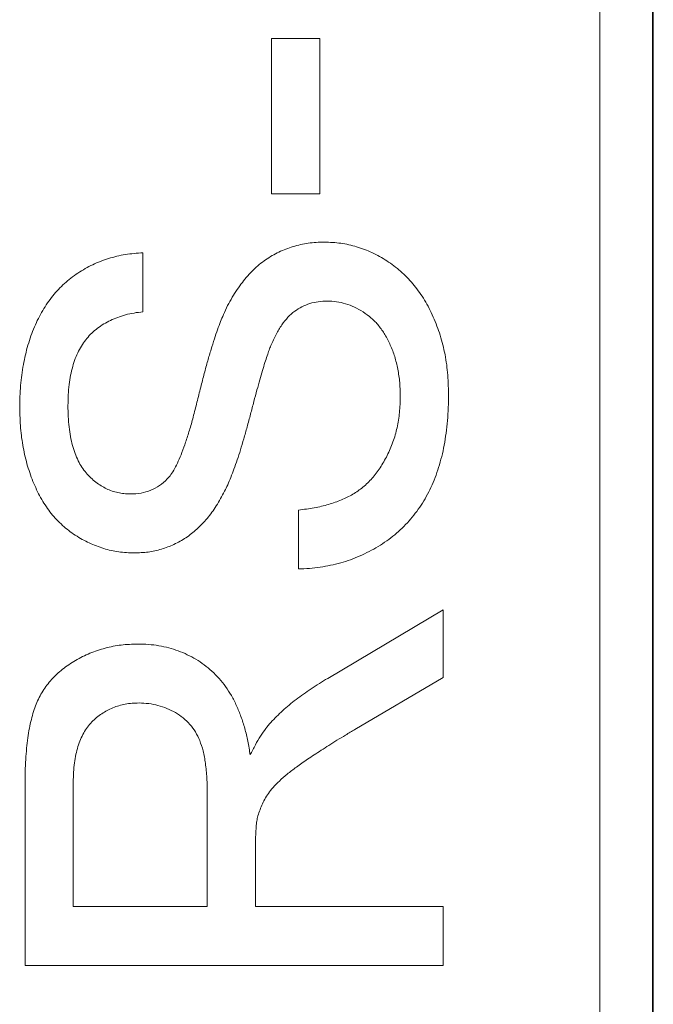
# Model space of a CAD drawing. Header units: millimetres. Extents: x 10 to 277, y 8 to 208.
# Tile 55 of 61: x 92.62 to 94.13, y 157.15 to 159.51. Entities that reach past the tile are written whole.
import ezdxf

# ---------------------------------------------------------------- set-up
doc = ezdxf.new("R2010")
doc.units = ezdxf.units.MM

msp = doc.modelspace()

# ---------------------------------------------------------------- linework, layer by layer
at = {"color": 7, "linetype": 'Continuous', "lineweight": 15}
for p, q in [((94.1287, 154.1075), (94.1287, 169.8563)), ((94.1309, 154.1075), (94.1309, 169.8585)), ((94.0033, 169.7309), (94.0033, 153.9809))]:
    msp.add_line(p, q, dxfattribs=at)
at = {"color": 7, "linetype": 'Continuous', "lineweight": 0}
for p, q in [((94.0033, 169.7309), (94.0033, 153.9809)), ((93.2181, 159.4642), (93.3335, 159.4642)), ((93.2181, 159.0924), (93.2181, 159.4642)), ((93.2181, 159.0924), (93.2181, 159.4642)), ((93.2181, 159.4642), (93.3335, 159.4642)), ((93.3335, 159.4642), (93.3335, 159.0924)), ((93.3335, 159.4642), (93.3335, 159.0924)), ((93.3335, 159.0924), (93.2181, 159.0924)), ((93.3335, 159.0924), (93.2181, 159.0924)), ((92.9104, 158.9514), (92.9104, 158.8104)), ((92.9104, 158.9514), (92.9104, 158.8104)), ((93.2822, 158.195), (93.2822, 158.336)), ((93.2822, 158.195), (93.2822, 158.336)), ((93.3523, 157.9334), (93.6283, 158.0974)), ((93.3523, 157.9334), (93.6283, 158.0974)), ((93.6283, 158.0974), (93.6283, 157.9358)), ((93.6283, 158.0974), (93.6283, 157.9358)), ((93.6283, 157.9358), (93.4172, 157.8112)), ((93.6283, 157.9358), (93.4172, 157.8112)), ((92.6283, 157.2463), (92.6283, 157.6802)), ((92.6283, 157.2463), (92.6283, 157.6802)), ((92.7437, 157.6854), (92.7437, 157.3873)), ((92.7437, 157.6854), (92.7437, 157.3873)), ((93.0642, 157.3873), (93.0642, 157.6551)), ((93.0642, 157.3873), (93.0642, 157.6551)), ((93.1796, 157.5317), (93.1796, 157.3873)), ((93.1796, 157.5317), (93.1796, 157.3873)), ((92.7437, 157.3873), (93.0642, 157.3873)), ((92.7437, 157.3873), (93.0642, 157.3873)), ((93.1796, 157.3873), (93.6283, 157.3873)), ((93.1796, 157.3873), (93.6283, 157.3873)), ((93.6283, 157.3873), (93.6283, 157.2463)), ((93.6283, 157.3873), (93.6283, 157.2463)), ((93.6283, 157.2463), (92.6283, 157.2463)), ((93.6283, 157.2463), (92.6283, 157.2463))]:
    msp.add_line(p, q, dxfattribs=at)
at = {"color": 7, "linetype": 'Continuous', "lineweight": 0, "flags": 128}
for points in [[(93.2181, 159.4642), (93.2181, 159.4642)], [(93.3335, 159.4642), (93.3335, 159.4642)], [(93.2181, 159.0924), (93.2181, 159.0924)], [(93.3335, 159.0924), (93.3335, 159.0924)], [(93.3445, 158.977), (93.3445, 158.977)], [(92.9104, 158.9514), (92.9104, 158.9514)], [(93.3513, 158.836), (93.3513, 158.836)], [(92.9104, 158.8104), (92.9104, 158.8104)], [(93.1027, 158.8036), (93.1027, 158.8036)], [(93.2163, 158.7294), (93.2163, 158.7294)], [(93.5258, 158.6076), (93.5258, 158.6076)], [(93.6412, 158.6139), (93.6412, 158.6139)], [(92.6155, 158.5806), (92.6155, 158.5806)], [(92.7309, 158.5862), (92.7309, 158.5862)], [(92.9685, 158.4103), (92.9685, 158.4103)], [(93.1055, 158.3811), (93.1055, 158.3811)], [(92.8801, 158.3745), (92.8801, 158.3745)], [(93.2822, 158.336), (93.2822, 158.336)], [(92.8894, 158.2334), (92.8894, 158.2334)], [(93.2822, 158.195), (93.2822, 158.195)], [(93.6283, 158.0974), (93.6283, 158.0974)], [(92.898, 158.0155), (92.898, 158.0155)], [(93.3523, 157.9334), (93.3523, 157.9334)], [(93.6283, 157.9358), (93.6283, 157.9358)], [(92.901, 157.8745), (92.901, 157.8745)], [(93.2161, 157.828), (93.2161, 157.828)], [(93.4172, 157.8112), (93.4172, 157.8112)], [(93.1668, 157.7503), (93.1668, 157.7503)], [(92.6283, 157.6802), (92.6283, 157.6802)], [(92.7437, 157.6854), (92.7437, 157.6854)], [(93.0642, 157.6551), (93.0642, 157.6551)], [(93.1842, 157.6012), (93.1842, 157.6012)], [(93.1796, 157.5317), (93.1796, 157.5317)], [(92.7437, 157.3873), (92.7437, 157.3873)], [(93.0642, 157.3873), (93.0642, 157.3873)], [(93.1796, 157.3873), (93.1796, 157.3873)], [(93.6283, 157.3873), (93.6283, 157.3873)], [(92.6283, 157.2463), (92.6283, 157.2463)], [(93.6283, 157.2463), (93.6283, 157.2463)]]:
    msp.add_lwpolyline(points, dxfattribs=at)
at = {"color": 7, "linetype": 'Continuous', "lineweight": 0}
for points, knots in [([(93.1027, 158.8036), (93.106, 158.8107), (93.1125, 158.8249), (93.1236, 158.8448), (93.1351, 158.8636), (93.1477, 158.8805), (93.1605, 158.8964), (93.1741, 158.9105), (93.1883, 158.9235), (93.2035, 158.9347), (93.2191, 158.9447), (93.2352, 158.9535), (93.2521, 158.9606), (93.2694, 158.9667), (93.2874, 158.9712), (93.3059, 158.9747), (93.325, 158.9767), (93.3379, 158.9769), (93.3445, 158.977)], [0, 0, 0, 0, 0.074934, 0.147082, 0.216371, 0.282882, 0.346667, 0.408816, 0.469245, 0.528417, 0.586988, 0.644405, 0.702179, 0.759759, 0.818484, 0.877629, 0.938018, 1, 1, 1, 1]), ([(93.1027, 158.8036), (93.106, 158.8107), (93.1125, 158.8249), (93.1236, 158.8448), (93.1351, 158.8636), (93.1477, 158.8805), (93.1605, 158.8964), (93.1741, 158.9105), (93.1883, 158.9235), (93.2035, 158.9347), (93.2191, 158.9447), (93.2352, 158.9535), (93.2521, 158.9606), (93.2694, 158.9667), (93.2874, 158.9712), (93.3059, 158.9747), (93.325, 158.9767), (93.3379, 158.9769), (93.3445, 158.977)], [0, 0, 0, 0, 0.074934, 0.147082, 0.216371, 0.282882, 0.346667, 0.408816, 0.469245, 0.528417, 0.586988, 0.644405, 0.702179, 0.759759, 0.818484, 0.877629, 0.938018, 1, 1, 1, 1]), ([(93.3445, 158.977), (93.3576, 158.9765), (93.3836, 158.9754), (93.4218, 158.9666), (93.4589, 158.9525), (93.4882, 158.9361), (93.5107, 158.9206), (93.5268, 158.9075), (93.5418, 158.893), (93.5559, 158.8775), (93.5691, 158.8608), (93.5812, 158.8427), (93.5924, 158.8235), (93.6061, 158.7961), (93.6202, 158.7597), (93.6325, 158.7134), (93.6398, 158.6645), (93.6407, 158.631), (93.6412, 158.6139)], [0, 0, 0, 0, 0.074812, 0.1489, 0.223876, 0.301296, 0.34089, 0.380334, 0.420119, 0.45994, 0.500819, 0.541892, 0.584422, 0.62806, 0.717242, 0.807928, 0.90193, 1, 1, 1, 1]), ([(93.3445, 158.977), (93.3576, 158.9765), (93.3836, 158.9754), (93.4218, 158.9666), (93.4589, 158.9525), (93.4882, 158.9361), (93.5107, 158.9206), (93.5268, 158.9075), (93.5418, 158.893), (93.5559, 158.8775), (93.5691, 158.8608), (93.5812, 158.8427), (93.5924, 158.8235), (93.6061, 158.7961), (93.6202, 158.7597), (93.6325, 158.7134), (93.6398, 158.6645), (93.6407, 158.631), (93.6412, 158.6139)], [0, 0, 0, 0, 0.074812, 0.1489, 0.223876, 0.301296, 0.34089, 0.380334, 0.420119, 0.45994, 0.500819, 0.541892, 0.584422, 0.62806, 0.717242, 0.807928, 0.90193, 1, 1, 1, 1]), ([(92.6155, 158.5806), (92.6159, 158.5984), (92.6167, 158.633), (92.6234, 158.6833), (92.6344, 158.7303), (92.6472, 158.767), (92.6599, 158.7943), (92.6702, 158.8135), (92.6818, 158.8314), (92.6941, 158.8484), (92.7078, 158.8637), (92.7224, 158.8781), (92.7379, 158.8913), (92.7602, 158.907), (92.7897, 158.9239), (92.828, 158.9384), (92.8684, 158.9485), (92.8962, 158.9504), (92.9104, 158.9514)], [0, 0, 0, 0, 0.100455, 0.195606, 0.28594, 0.372822, 0.414857, 0.456053, 0.495932, 0.535326, 0.574089, 0.612244, 0.650798, 0.689222, 0.765932, 0.842381, 0.91999, 1, 1, 1, 1]), ([(92.6155, 158.5806), (92.6159, 158.5984), (92.6167, 158.633), (92.6234, 158.6833), (92.6344, 158.7303), (92.6472, 158.767), (92.6599, 158.7943), (92.6702, 158.8135), (92.6818, 158.8314), (92.6941, 158.8484), (92.7078, 158.8637), (92.7224, 158.8781), (92.7379, 158.8913), (92.7602, 158.907), (92.7897, 158.9239), (92.828, 158.9384), (92.8684, 158.9485), (92.8962, 158.9504), (92.9104, 158.9514)], [0, 0, 0, 0, 0.100455, 0.195606, 0.28594, 0.372822, 0.414857, 0.456053, 0.495932, 0.535326, 0.574089, 0.612244, 0.650798, 0.689222, 0.765932, 0.842381, 0.91999, 1, 1, 1, 1]), ([(93.3513, 158.836), (93.3441, 158.8357), (93.3299, 158.835), (93.3093, 158.8307), (93.2904, 158.8226), (93.2725, 158.8119), (93.2562, 158.7972), (93.2414, 158.7785), (93.2277, 158.7556), (93.2202, 158.7385), (93.2163, 158.7294)], [0, 0, 0, 0, 0.1177299, 0.230103, 0.3407378, 0.4514848, 0.5677653, 0.6961183, 0.8394896, 1, 1, 1, 1]), ([(93.3513, 158.836), (93.3441, 158.8357), (93.3299, 158.835), (93.3093, 158.8307), (93.2904, 158.8226), (93.2725, 158.8119), (93.2562, 158.7972), (93.2414, 158.7785), (93.2277, 158.7556), (93.2202, 158.7385), (93.2163, 158.7294)], [0, 0, 0, 0, 0.1177299, 0.230103, 0.3407378, 0.4514848, 0.5677653, 0.6961183, 0.8394896, 1, 1, 1, 1]), ([(93.5258, 158.6076), (93.5256, 158.6189), (93.5251, 158.641), (93.5203, 158.6729), (93.513, 158.7028), (93.5026, 158.7305), (93.4898, 158.7554), (93.4746, 158.7773), (93.4571, 158.7957), (93.4373, 158.8103), (93.4165, 158.8217), (93.3951, 158.8301), (93.3733, 158.8351), (93.3586, 158.8357), (93.3513, 158.836)], [0, 0, 0, 0, 0.105606, 0.205911, 0.30116, 0.393234, 0.481199, 0.562782, 0.641386, 0.717682, 0.791728, 0.862688, 0.931762, 1, 1, 1, 1]), ([(93.5258, 158.6076), (93.5256, 158.6189), (93.5251, 158.641), (93.5203, 158.6729), (93.513, 158.7028), (93.5026, 158.7305), (93.4898, 158.7554), (93.4746, 158.7773), (93.4571, 158.7957), (93.4373, 158.8103), (93.4165, 158.8217), (93.3951, 158.8301), (93.3733, 158.8351), (93.3586, 158.8357), (93.3513, 158.836)], [0, 0, 0, 0, 0.105606, 0.205911, 0.30116, 0.393234, 0.481199, 0.562782, 0.641386, 0.717682, 0.791728, 0.862688, 0.931762, 1, 1, 1, 1]), ([(92.9104, 158.8104), (92.9032, 158.8095), (92.8892, 158.8077), (92.8689, 158.8034), (92.8501, 158.7973), (92.8325, 158.7901), (92.8164, 158.7814), (92.8014, 158.7714), (92.788, 158.7597), (92.7758, 158.7468), (92.7652, 158.7323), (92.7559, 158.7161), (92.7481, 158.6984), (92.742, 158.679), (92.7369, 158.6582), (92.7333, 158.6356), (92.7314, 158.6114), (92.7311, 158.5948), (92.7309, 158.5862)], [0, 0, 0, 0, 0.067134, 0.131361, 0.19267, 0.251172, 0.307605, 0.363097, 0.418158, 0.472667, 0.528217, 0.585556, 0.645364, 0.708046, 0.774506, 0.84499, 0.920429, 1, 1, 1, 1]), ([(92.9104, 158.8104), (92.9032, 158.8095), (92.8892, 158.8077), (92.8689, 158.8034), (92.8501, 158.7973), (92.8325, 158.7901), (92.8164, 158.7814), (92.8014, 158.7714), (92.788, 158.7597), (92.7758, 158.7468), (92.7652, 158.7323), (92.7559, 158.7161), (92.7481, 158.6984), (92.742, 158.679), (92.7369, 158.6582), (92.7333, 158.6356), (92.7314, 158.6114), (92.7311, 158.5948), (92.7309, 158.5862)], [0, 0, 0, 0, 0.067134, 0.131361, 0.19267, 0.251172, 0.307605, 0.363097, 0.418158, 0.472667, 0.528217, 0.585556, 0.645364, 0.708046, 0.774506, 0.84499, 0.920429, 1, 1, 1, 1]), ([(92.9685, 158.4103), (92.9714, 158.4138), (92.978, 158.4215), (92.9867, 158.4358), (92.9954, 158.4535), (93.0041, 158.4748), (93.0129, 158.4995), (93.0219, 158.5278), (93.0308, 158.5596), (93.0395, 158.594), (93.0481, 158.6288), (93.0568, 158.6618), (93.0648, 158.6922), (93.0732, 158.7197), (93.0806, 158.7447), (93.0884, 158.7667), (93.0954, 158.7861), (93.1004, 158.798), (93.1027, 158.8036)], [0, 0, 0, 0, 0.0327435, 0.0724101, 0.1196123, 0.1746742, 0.2373468, 0.3083546, 0.3876328, 0.474787, 0.5633363, 0.6451408, 0.7202077, 0.7892749, 0.851496, 0.9073299, 0.9569684, 1, 1, 1, 1]), ([(92.9685, 158.4103), (92.9714, 158.4138), (92.978, 158.4215), (92.9867, 158.4358), (92.9954, 158.4535), (93.0041, 158.4748), (93.0129, 158.4995), (93.0219, 158.5278), (93.0308, 158.5596), (93.0395, 158.594), (93.0481, 158.6288), (93.0568, 158.6618), (93.0648, 158.6922), (93.0732, 158.7197), (93.0806, 158.7447), (93.0884, 158.7667), (93.0954, 158.7861), (93.1004, 158.798), (93.1027, 158.8036)], [0, 0, 0, 0, 0.0327435, 0.0724101, 0.1196123, 0.1746742, 0.2373468, 0.3083546, 0.3876328, 0.474787, 0.5633363, 0.6451408, 0.7202077, 0.7892749, 0.851496, 0.9073299, 0.9569684, 1, 1, 1, 1]), ([(93.2163, 158.7294), (93.2148, 158.7259), (93.2116, 158.718), (93.2072, 158.7043), (93.2017, 158.6881), (93.1959, 158.669), (93.1899, 158.647), (93.1826, 158.6223), (93.1754, 158.5948), (93.1676, 158.5652), (93.1597, 158.5354), (93.1516, 158.507), (93.1439, 158.4807), (93.1361, 158.4566), (93.1283, 158.4346), (93.1207, 158.4148), (93.1134, 158.397), (93.108, 158.3862), (93.1055, 158.3811)], [0, 0, 0, 0, 0.0312, 0.070487, 0.117216, 0.171577, 0.234124, 0.304114, 0.382307, 0.467799, 0.554489, 0.635229, 0.710034, 0.77909, 0.842964, 0.901, 0.953246, 1, 1, 1, 1]), ([(93.2163, 158.7294), (93.2148, 158.7259), (93.2116, 158.718), (93.2072, 158.7043), (93.2017, 158.6881), (93.1959, 158.669), (93.1899, 158.647), (93.1826, 158.6223), (93.1754, 158.5948), (93.1676, 158.5652), (93.1597, 158.5354), (93.1516, 158.507), (93.1439, 158.4807), (93.1361, 158.4566), (93.1283, 158.4346), (93.1207, 158.4148), (93.1134, 158.397), (93.108, 158.3862), (93.1055, 158.3811)], [0, 0, 0, 0, 0.0312, 0.070487, 0.117216, 0.171577, 0.234124, 0.304114, 0.382307, 0.467799, 0.554489, 0.635229, 0.710034, 0.77909, 0.842964, 0.901, 0.953246, 1, 1, 1, 1]), ([(93.6412, 158.6139), (93.6411, 158.603), (93.6409, 158.5816), (93.6389, 158.5503), (93.6353, 158.5203), (93.6312, 158.4915), (93.625, 158.4643), (93.6179, 158.4383), (93.6092, 158.4137), (93.5995, 158.3903), (93.5881, 158.3684), (93.5758, 158.3475), (93.5619, 158.3281), (93.5468, 158.3097), (93.5304, 158.2925), (93.5125, 158.2767), (93.4934, 158.262), (93.473, 158.2486), (93.4516, 158.2367), (93.4295, 158.2259), (93.4067, 158.2169), (93.3831, 158.2095), (93.3589, 158.2035), (93.3339, 158.1992), (93.3083, 158.196), (93.2909, 158.1953), (93.2822, 158.195)], [0, 0, 0, 0, 0.052498, 0.102837, 0.151449, 0.19804, 0.242888, 0.286016, 0.327975, 0.368525, 0.407987, 0.446977, 0.48531, 0.523284, 0.561549, 0.599871, 0.638451, 0.67775, 0.717254, 0.756573, 0.79604, 0.835556, 0.8757, 0.916254, 0.957755, 1, 1, 1, 1]), ([(93.6412, 158.6139), (93.6411, 158.603), (93.6409, 158.5816), (93.6389, 158.5503), (93.6353, 158.5203), (93.6312, 158.4915), (93.625, 158.4643), (93.6179, 158.4383), (93.6092, 158.4137), (93.5995, 158.3903), (93.5881, 158.3684), (93.5758, 158.3475), (93.5619, 158.3281), (93.5468, 158.3097), (93.5304, 158.2925), (93.5125, 158.2767), (93.4934, 158.262), (93.473, 158.2486), (93.4516, 158.2367), (93.4295, 158.2259), (93.4067, 158.2169), (93.3831, 158.2095), (93.3589, 158.2035), (93.3339, 158.1992), (93.3083, 158.196), (93.2909, 158.1953), (93.2822, 158.195)], [0, 0, 0, 0, 0.052498, 0.102837, 0.151449, 0.19804, 0.242888, 0.286016, 0.327975, 0.368525, 0.407987, 0.446977, 0.48531, 0.523284, 0.561549, 0.599871, 0.638451, 0.67775, 0.717254, 0.756573, 0.79604, 0.835556, 0.8757, 0.916254, 0.957755, 1, 1, 1, 1]), ([(93.2822, 158.336), (93.2948, 158.3376), (93.3192, 158.3405), (93.3536, 158.3489), (93.3846, 158.3595), (93.4124, 158.3731), (93.4371, 158.3905), (93.4592, 158.4117), (93.4784, 158.4374), (93.4951, 158.4666), (93.5089, 158.4987), (93.5187, 158.5333), (93.5246, 158.5698), (93.5254, 158.5949), (93.5258, 158.6076)], [0, 0, 0, 0, 0.093805, 0.180205, 0.260388, 0.334438, 0.407092, 0.481455, 0.559284, 0.642045, 0.728561, 0.81596, 0.906026, 1, 1, 1, 1]), ([(93.2822, 158.336), (93.2948, 158.3376), (93.3192, 158.3405), (93.3536, 158.3489), (93.3846, 158.3595), (93.4124, 158.3731), (93.4371, 158.3905), (93.4592, 158.4117), (93.4784, 158.4374), (93.4951, 158.4666), (93.5089, 158.4987), (93.5187, 158.5333), (93.5246, 158.5698), (93.5254, 158.5949), (93.5258, 158.6076)], [0, 0, 0, 0, 0.093805, 0.180205, 0.260388, 0.334438, 0.407092, 0.481455, 0.559284, 0.642045, 0.728561, 0.81596, 0.906026, 1, 1, 1, 1]), ([(92.8894, 158.2334), (92.877, 158.2339), (92.8523, 158.2349), (92.8161, 158.2433), (92.7813, 158.2567), (92.7535, 158.2719), (92.7326, 158.2867), (92.7177, 158.2992), (92.7038, 158.3129), (92.6908, 158.3278), (92.679, 158.3441), (92.6678, 158.3612), (92.6582, 158.38), (92.6459, 158.4063), (92.6337, 158.4415), (92.6231, 158.4859), (92.6168, 158.5325), (92.616, 158.5644), (92.6155, 158.5806)], [0, 0, 0, 0, 0.074992, 0.149159, 0.223655, 0.300753, 0.33991, 0.378947, 0.418121, 0.458253, 0.498448, 0.539727, 0.582234, 0.62584, 0.715494, 0.807392, 0.901638, 1, 1, 1, 1]), ([(92.8894, 158.2334), (92.877, 158.2339), (92.8523, 158.2349), (92.8161, 158.2433), (92.7813, 158.2567), (92.7535, 158.2719), (92.7326, 158.2867), (92.7177, 158.2992), (92.7038, 158.3129), (92.6908, 158.3278), (92.679, 158.3441), (92.6678, 158.3612), (92.6582, 158.38), (92.6459, 158.4063), (92.6337, 158.4415), (92.6231, 158.4859), (92.6168, 158.5325), (92.616, 158.5644), (92.6155, 158.5806)], [0, 0, 0, 0, 0.074992, 0.149159, 0.223655, 0.300753, 0.33991, 0.378947, 0.418121, 0.458253, 0.498448, 0.539727, 0.582234, 0.62584, 0.715494, 0.807392, 0.901638, 1, 1, 1, 1]), ([(92.7309, 158.5862), (92.731, 158.5773), (92.7311, 158.5601), (92.7335, 158.5353), (92.7367, 158.5122), (92.7416, 158.4911), (92.7474, 158.4716), (92.7551, 158.4542), (92.7639, 158.4386), (92.7742, 158.4249), (92.7854, 158.4131), (92.7974, 158.4028), (92.8097, 158.3939), (92.8228, 158.3869), (92.8363, 158.3812), (92.8505, 158.3775), (92.8651, 158.3749), (92.8751, 158.3746), (92.8801, 158.3745)], [0, 0, 0, 0, 0.091485, 0.177093, 0.257037, 0.331106, 0.400272, 0.465559, 0.526546, 0.585, 0.640939, 0.69457, 0.746852, 0.797016, 0.847587, 0.897467, 0.947664, 1, 1, 1, 1]), ([(92.7309, 158.5862), (92.731, 158.5773), (92.7311, 158.5601), (92.7335, 158.5353), (92.7367, 158.5122), (92.7416, 158.4911), (92.7474, 158.4716), (92.7551, 158.4542), (92.7639, 158.4386), (92.7742, 158.4249), (92.7854, 158.4131), (92.7974, 158.4028), (92.8097, 158.3939), (92.8228, 158.3869), (92.8363, 158.3812), (92.8505, 158.3775), (92.8651, 158.3749), (92.8751, 158.3746), (92.8801, 158.3745)], [0, 0, 0, 0, 0.091485, 0.177093, 0.257037, 0.331106, 0.400272, 0.465559, 0.526546, 0.585, 0.640939, 0.69457, 0.746852, 0.797016, 0.847587, 0.897467, 0.947664, 1, 1, 1, 1]), ([(92.8801, 158.3745), (92.8887, 158.3748), (92.9054, 158.3755), (92.9292, 158.3828), (92.9508, 158.3939), (92.9626, 158.4048), (92.9685, 158.4103)], [0, 0, 0, 0, 0.262741, 0.509957, 0.753327, 1, 1, 1, 1]), ([(92.8801, 158.3745), (92.8887, 158.3748), (92.9054, 158.3755), (92.9292, 158.3828), (92.9508, 158.3939), (92.9626, 158.4048), (92.9685, 158.4103)], [0, 0, 0, 0, 0.262741, 0.509957, 0.753327, 1, 1, 1, 1]), ([(93.1055, 158.3811), (93.0991, 158.3693), (93.0869, 158.3466), (93.0649, 158.3159), (93.0404, 158.2903), (93.0137, 158.2694), (92.9851, 158.2531), (92.9545, 158.242), (92.9226, 158.2345), (92.9006, 158.2338), (92.8894, 158.2334)], [0, 0, 0, 0, 0.144831, 0.279562, 0.406966, 0.528096, 0.646008, 0.761843, 0.878921, 1, 1, 1, 1]), ([(93.1055, 158.3811), (93.0991, 158.3693), (93.0869, 158.3466), (93.0649, 158.3159), (93.0404, 158.2903), (93.0137, 158.2694), (92.9851, 158.2531), (92.9545, 158.242), (92.9226, 158.2345), (92.9006, 158.2338), (92.8894, 158.2334)], [0, 0, 0, 0, 0.144831, 0.279562, 0.406966, 0.528096, 0.646008, 0.761843, 0.878921, 1, 1, 1, 1]), ([(92.6283, 157.6802), (92.6284, 157.6904), (92.6286, 157.7101), (92.6297, 157.7388), (92.632, 157.7656), (92.6346, 157.7905), (92.6385, 157.8135), (92.643, 157.8347), (92.6484, 157.854), (92.6547, 157.8715), (92.6619, 157.8878), (92.6707, 157.9028), (92.6804, 157.9174), (92.6917, 157.9308), (92.7042, 157.9434), (92.7179, 157.9553), (92.7328, 157.9664), (92.7544, 157.9799), (92.7832, 157.9943), (92.8199, 158.0064), (92.8584, 158.0142), (92.8846, 158.0151), (92.898, 158.0155)], [0, 0, 0, 0, 0.06211, 0.120208, 0.174379, 0.225435, 0.272348, 0.316377, 0.356856, 0.393964, 0.429574, 0.464666, 0.500018, 0.535463, 0.571342, 0.607886, 0.645312, 0.684166, 0.762587, 0.840503, 0.919076, 1, 1, 1, 1]), ([(92.6283, 157.6802), (92.6284, 157.6904), (92.6286, 157.7101), (92.6297, 157.7388), (92.632, 157.7656), (92.6346, 157.7905), (92.6385, 157.8135), (92.643, 157.8347), (92.6484, 157.854), (92.6547, 157.8715), (92.6619, 157.8878), (92.6707, 157.9028), (92.6804, 157.9174), (92.6917, 157.9308), (92.7042, 157.9434), (92.7179, 157.9553), (92.7328, 157.9664), (92.7544, 157.9799), (92.7832, 157.9943), (92.8199, 158.0064), (92.8584, 158.0142), (92.8846, 158.0151), (92.898, 158.0155)], [0, 0, 0, 0, 0.06211, 0.120208, 0.174379, 0.225435, 0.272348, 0.316377, 0.356856, 0.393964, 0.429574, 0.464666, 0.500018, 0.535463, 0.571342, 0.607886, 0.645312, 0.684166, 0.762587, 0.840503, 0.919076, 1, 1, 1, 1]), ([(92.898, 158.0155), (92.9065, 158.0153), (92.9234, 158.0149), (92.9483, 158.012), (92.972, 158.0066), (92.9948, 157.9997), (93.0164, 157.9903), (93.0373, 157.9794), (93.0568, 157.9659), (93.0754, 157.9508), (93.0928, 157.9335), (93.1084, 157.9138), (93.1223, 157.8919), (93.1347, 157.8679), (93.1453, 157.8416), (93.1543, 157.8132), (93.1615, 157.7825), (93.165, 157.7612), (93.1668, 157.7503)], [0, 0, 0, 0, 0.061411, 0.121291, 0.179218, 0.23593, 0.292206, 0.348184, 0.40443, 0.462009, 0.520315, 0.580362, 0.641803, 0.706556, 0.77386, 0.845272, 0.920158, 1, 1, 1, 1]), ([(92.898, 158.0155), (92.9065, 158.0153), (92.9234, 158.0149), (92.9483, 158.012), (92.972, 158.0066), (92.9948, 157.9997), (93.0164, 157.9903), (93.0373, 157.9794), (93.0568, 157.9659), (93.0754, 157.9508), (93.0928, 157.9335), (93.1084, 157.9138), (93.1223, 157.8919), (93.1347, 157.8679), (93.1453, 157.8416), (93.1543, 157.8132), (93.1615, 157.7825), (93.165, 157.7612), (93.1668, 157.7503)], [0, 0, 0, 0, 0.061411, 0.121291, 0.179218, 0.23593, 0.292206, 0.348184, 0.40443, 0.462009, 0.520315, 0.580362, 0.641803, 0.706556, 0.77386, 0.845272, 0.920158, 1, 1, 1, 1]), ([(93.2161, 157.828), (93.2253, 157.8374), (93.2444, 157.8568), (93.2768, 157.8836), (93.3128, 157.9095), (93.3389, 157.9253), (93.3523, 157.9334)], [0, 0, 0, 0, 0.229528, 0.471466, 0.728186, 1, 1, 1, 1]), ([(93.2161, 157.828), (93.2253, 157.8374), (93.2444, 157.8568), (93.2768, 157.8836), (93.3128, 157.9095), (93.3389, 157.9253), (93.3523, 157.9334)], [0, 0, 0, 0, 0.229528, 0.471466, 0.728186, 1, 1, 1, 1]), ([(92.901, 157.8745), (92.8954, 157.8743), (92.8844, 157.8739), (92.8682, 157.872), (92.8529, 157.8683), (92.8384, 157.8633), (92.8245, 157.8569), (92.8114, 157.849), (92.7992, 157.8397), (92.7877, 157.8291), (92.7772, 157.8169), (92.7682, 157.8029), (92.7605, 157.7873), (92.7544, 157.7701), (92.7495, 157.7513), (92.7463, 157.7307), (92.7439, 157.7086), (92.7438, 157.6933), (92.7437, 157.6854)], [0, 0, 0, 0, 0.060327, 0.118163, 0.174192, 0.228867, 0.28343, 0.337808, 0.392615, 0.44845, 0.505951, 0.565046, 0.626644, 0.692223, 0.761124, 0.835305, 0.915323, 1, 1, 1, 1]), ([(92.901, 157.8745), (92.8954, 157.8743), (92.8844, 157.8739), (92.8682, 157.872), (92.8529, 157.8683), (92.8384, 157.8633), (92.8245, 157.8569), (92.8114, 157.849), (92.7992, 157.8397), (92.7877, 157.8291), (92.7772, 157.8169), (92.7682, 157.8029), (92.7605, 157.7873), (92.7544, 157.7701), (92.7495, 157.7513), (92.7463, 157.7307), (92.7439, 157.7086), (92.7438, 157.6933), (92.7437, 157.6854)], [0, 0, 0, 0, 0.060327, 0.118163, 0.174192, 0.228867, 0.28343, 0.337808, 0.392615, 0.44845, 0.505951, 0.565046, 0.626644, 0.692223, 0.761124, 0.835305, 0.915323, 1, 1, 1, 1]), ([(93.0642, 157.6551), (93.064, 157.6686), (93.0636, 157.6937), (93.0603, 157.7288), (93.055, 157.7587), (93.0469, 157.784), (93.0362, 157.8052), (93.0232, 157.8238), (93.0067, 157.8391), (92.9882, 157.852), (92.9678, 157.8618), (92.9463, 157.8691), (92.9239, 157.8737), (92.9087, 157.8742), (92.901, 157.8745)], [0, 0, 0, 0, 0.12888, 0.24093, 0.338097, 0.420383, 0.494333, 0.566006, 0.636727, 0.709082, 0.781886, 0.853634, 0.926159, 1, 1, 1, 1]), ([(93.0642, 157.6551), (93.064, 157.6686), (93.0636, 157.6937), (93.0603, 157.7288), (93.055, 157.7587), (93.0469, 157.784), (93.0362, 157.8052), (93.0232, 157.8238), (93.0067, 157.8391), (92.9882, 157.852), (92.9678, 157.8618), (92.9463, 157.8691), (92.9239, 157.8737), (92.9087, 157.8742), (92.901, 157.8745)], [0, 0, 0, 0, 0.12888, 0.24093, 0.338097, 0.420383, 0.494333, 0.566006, 0.636727, 0.709082, 0.781886, 0.853634, 0.926159, 1, 1, 1, 1]), ([(93.1668, 157.7503), (93.1708, 157.7583), (93.1785, 157.7737), (93.191, 157.7947), (93.203, 157.8128), (93.2119, 157.8231), (93.2161, 157.828)], [0, 0, 0, 0, 0.293116, 0.557735, 0.791885, 1, 1, 1, 1]), ([(93.1668, 157.7503), (93.1708, 157.7583), (93.1785, 157.7737), (93.191, 157.7947), (93.203, 157.8128), (93.2119, 157.8231), (93.2161, 157.828)], [0, 0, 0, 0, 0.293116, 0.557735, 0.791885, 1, 1, 1, 1]), ([(93.4172, 157.8112), (93.4098, 157.8067), (93.3954, 157.798), (93.3745, 157.7855), (93.3552, 157.7732), (93.337, 157.7618), (93.3202, 157.7507), (93.3047, 157.7404), (93.2905, 157.7307), (93.274, 157.7189), (93.2559, 157.7049), (93.2371, 157.6887), (93.2219, 157.6734), (93.2072, 157.6544), (93.1937, 157.6308), (93.1873, 157.6109), (93.1842, 157.6012)], [0, 0, 0, 0, 0.080769, 0.156518, 0.227901, 0.294266, 0.356814, 0.415214, 0.468089, 0.517188, 0.604663, 0.681493, 0.748455, 0.805278, 0.90542, 1, 1, 1, 1]), ([(93.4172, 157.8112), (93.4098, 157.8067), (93.3954, 157.798), (93.3745, 157.7855), (93.3552, 157.7732), (93.337, 157.7618), (93.3202, 157.7507), (93.3047, 157.7404), (93.2905, 157.7307), (93.274, 157.7189), (93.2559, 157.7049), (93.2371, 157.6887), (93.2219, 157.6734), (93.2072, 157.6544), (93.1937, 157.6308), (93.1873, 157.6109), (93.1842, 157.6012)], [0, 0, 0, 0, 0.080769, 0.156518, 0.227901, 0.294266, 0.356814, 0.415214, 0.468089, 0.517188, 0.604663, 0.681493, 0.748455, 0.805278, 0.90542, 1, 1, 1, 1]), ([(93.1842, 157.6012), (93.1835, 157.5972), (93.1818, 157.5879), (93.1807, 157.5721), (93.1796, 157.553), (93.1796, 157.5392), (93.1796, 157.5317)], [0, 0, 0, 0, 0.177495, 0.405226, 0.678388, 1, 1, 1, 1]), ([(93.1842, 157.6012), (93.1835, 157.5972), (93.1818, 157.5879), (93.1807, 157.5721), (93.1796, 157.553), (93.1796, 157.5392), (93.1796, 157.5317)], [0, 0, 0, 0, 0.177495, 0.405226, 0.678388, 1, 1, 1, 1])]:
    msp.add_open_spline(points, degree=3, knots=knots, dxfattribs=at)

doc.saveas('drawing.dxf')
